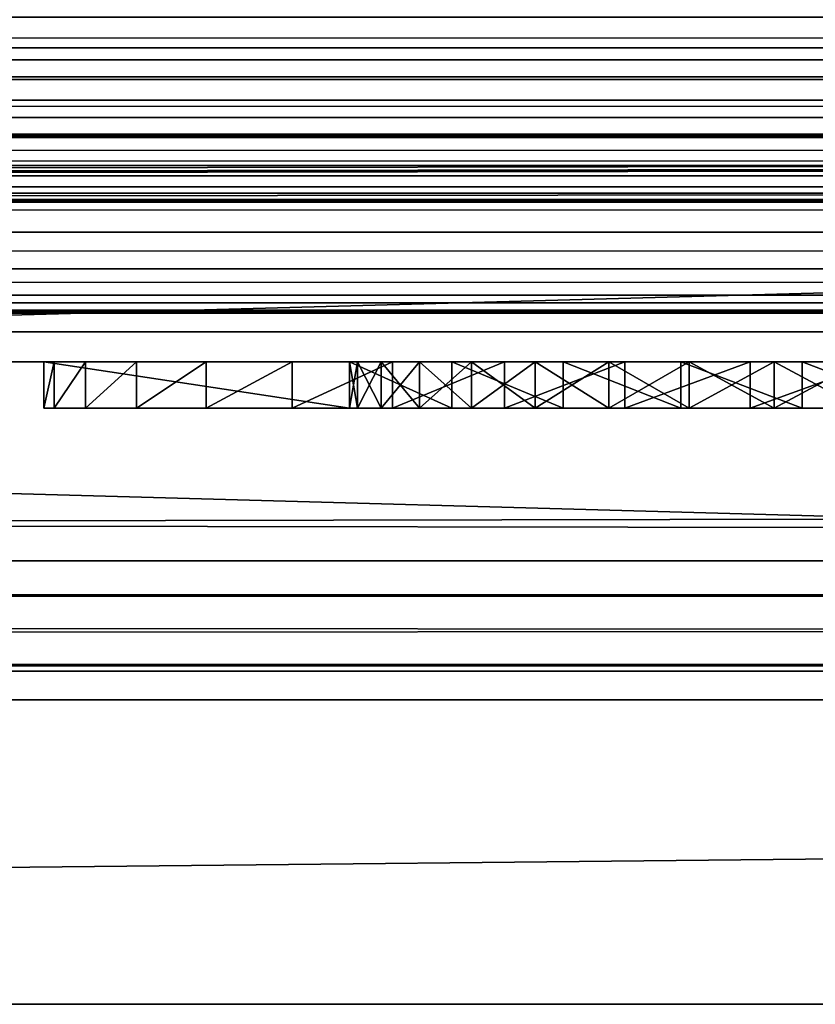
# Model space of a CAD drawing. Header units: inches. Extents: x -23.4 to 23.4, y -0.1 to 14.
# Tile 50 of 110: x -0.605 to -0.433, y -0.066 to 0.147. Entities that reach past the tile are written whole.
import ezdxf

# ---------------------------------------------------------------- set-up
doc = ezdxf.new("R2010")
doc.units = ezdxf.units.IN
doc.header["$LTSCALE"] = 65.185185
doc.header["$MEASUREMENT"] = 0
for name, color, linetype in [('131', 7, 'CONTINUOUS'), ('137', 7, 'CONTINUOUS'), ('149', 7, 'CONTINUOUS'), ('154', 7, 'CONTINUOUS'), ('206', 7, 'CONTINUOUS'), ('207', 7, 'CONTINUOUS'), ('208', 7, 'CONTINUOUS'), ('209', 7, 'CONTINUOUS'), ('210', 7, 'CONTINUOUS'), ('211', 7, 'CONTINUOUS'), ('287', 7, 'CONTINUOUS'), ('288', 7, 'CONTINUOUS'), ('289', 7, 'CONTINUOUS'), ('292', 7, 'CONTINUOUS'), ('293', 7, 'CONTINUOUS'), ('336', 7, 'CONTINUOUS'), ('337', 7, 'CONTINUOUS'), ('341', 7, 'CONTINUOUS'), ('411', 7, 'CONTINUOUS'), ('412', 7, 'CONTINUOUS'), ('413', 7, 'CONTINUOUS'), ('414', 7, 'CONTINUOUS'), ('435', 7, 'CONTINUOUS'), ('436', 7, 'CONTINUOUS'), ('437', 7, 'CONTINUOUS'), ('438', 7, 'CONTINUOUS')]:
    doc.layers.add(name, color=color, linetype=linetype)

msp = doc.modelspace()

# ---------------------------------------------------------------- linework, layer by layer
at = {"layer": '131', "color": 7, "linetype": 'Continuous'}
for points in [[(-22.3025, 0.08353, 14.48765), (-22.3025, 0.23139, 11.6664), (22.3025, 0.23139, 11.6664), (-22.3025, 0.08353, 14.48765)], [(22.3025, 0.08353, 14.48765), (-22.3025, 0.08353, 14.48765), (22.3025, 0.23139, 11.6664), (22.3025, 0.08353, 14.48765)]]:
    msp.add_3dface(points, dxfattribs=at)
at = {"layer": '137', "color": 7, "linetype": 'Continuous'}
for points in [[(22.3025, 0.14744, 14.555), (-22.3025, 0.14744, 14.555), (-22.3025, 0.13454, 14.55369), (22.3025, 0.14744, 14.555)], [(22.3025, 0.14744, 14.555), (-22.3025, 0.13454, 14.55369), (22.3025, 0.13454, 14.55369), (22.3025, 0.14744, 14.555)], [(-22.3025, 0.13454, 14.55369), (-22.3025, 0.12217, 14.5498), (22.3025, 0.13454, 14.55369), (-22.3025, 0.13454, 14.55369)], [(22.3025, 0.13454, 14.55369), (-22.3025, 0.12217, 14.5498), (22.3025, 0.12217, 14.5498), (22.3025, 0.13454, 14.55369)], [(-22.3025, 0.12217, 14.5498), (-22.3025, 0.11084, 14.5435), (22.3025, 0.12217, 14.5498), (-22.3025, 0.12217, 14.5498)], [(22.3025, 0.12217, 14.5498), (-22.3025, 0.11084, 14.5435), (22.3025, 0.11084, 14.5435), (22.3025, 0.12217, 14.5498)], [(-22.3025, 0.11084, 14.5435), (-22.3025, 0.10101, 14.53505), (22.3025, 0.11084, 14.5435), (-22.3025, 0.11084, 14.5435)], [(22.3025, 0.11084, 14.5435), (-22.3025, 0.10101, 14.53505), (22.3025, 0.10101, 14.53505), (22.3025, 0.11084, 14.5435)], [(-22.3025, 0.10101, 14.53505), (-22.3025, 0.09309, 14.52479), (22.3025, 0.10101, 14.53505), (-22.3025, 0.10101, 14.53505)], [(22.3025, 0.10101, 14.53505), (-22.3025, 0.09309, 14.52479), (22.3025, 0.09309, 14.52479), (22.3025, 0.10101, 14.53505)], [(-22.3025, 0.09309, 14.52479), (-22.3025, 0.08739, 14.51314), (22.3025, 0.09309, 14.52479), (-22.3025, 0.09309, 14.52479)], [(22.3025, 0.09309, 14.52479), (-22.3025, 0.08739, 14.51314), (22.3025, 0.08739, 14.51314), (22.3025, 0.09309, 14.52479)], [(-22.3025, 0.08739, 14.51314), (-22.3025, 0.08417, 14.5006), (22.3025, 0.08739, 14.51314), (-22.3025, 0.08739, 14.51314)], [(22.3025, 0.08739, 14.51314), (-22.3025, 0.08417, 14.5006), (22.3025, 0.08417, 14.5006), (22.3025, 0.08739, 14.51314)], [(-22.3025, 0.08353, 14.48765), (22.3025, 0.08353, 14.48765), (22.3025, 0.08417, 14.5006), (-22.3025, 0.08353, 14.48765)], [(-22.3025, 0.08417, 14.5006), (-22.3025, 0.08353, 14.48765), (22.3025, 0.08417, 14.5006), (-22.3025, 0.08417, 14.5006)]]:
    msp.add_3dface(points, dxfattribs=at)
at = {"layer": '149', "color": 7, "linetype": 'Continuous'}
for points in [[(22.3025, 0.1075, 14.48891), (22.3025, 0.25535, 11.66766), (-22.3025, 0.25535, 11.66766), (22.3025, 0.1075, 14.48891)], [(-22.3025, 0.1075, 14.48891), (22.3025, 0.1075, 14.48891), (-22.3025, 0.25535, 11.66766), (-22.3025, 0.1075, 14.48891)]]:
    msp.add_3dface(points, dxfattribs=at)
at = {"layer": '154', "color": 7, "linetype": 'Continuous'}
for points in [[(22.3025, 0.14744, 14.531), (22.3025, 0.13825, 14.52993), (-22.3025, 0.14744, 14.531), (22.3025, 0.14744, 14.531)], [(-22.3025, 0.14744, 14.531), (22.3025, 0.13825, 14.52993), (-22.3025, 0.13825, 14.52993), (-22.3025, 0.14744, 14.531)], [(22.3025, 0.13825, 14.52993), (22.3025, 0.12955, 14.52678), (-22.3025, 0.13825, 14.52993), (22.3025, 0.13825, 14.52993)], [(-22.3025, 0.13825, 14.52993), (22.3025, 0.12955, 14.52678), (-22.3025, 0.12955, 14.52678), (-22.3025, 0.13825, 14.52993)], [(22.3025, 0.12955, 14.52678), (22.3025, 0.12181, 14.52171), (-22.3025, 0.12955, 14.52678), (22.3025, 0.12955, 14.52678)], [(-22.3025, 0.12955, 14.52678), (22.3025, 0.12181, 14.52171), (-22.3025, 0.12181, 14.52171), (-22.3025, 0.12955, 14.52678)], [(22.3025, 0.12181, 14.52171), (22.3025, 0.11544, 14.51499), (-22.3025, 0.12181, 14.52171), (22.3025, 0.12181, 14.52171)], [(-22.3025, 0.12181, 14.52171), (22.3025, 0.11544, 14.51499), (-22.3025, 0.11544, 14.51499), (-22.3025, 0.12181, 14.52171)], [(22.3025, 0.11544, 14.51499), (22.3025, 0.11078, 14.507), (-22.3025, 0.11544, 14.51499), (22.3025, 0.11544, 14.51499)], [(-22.3025, 0.11544, 14.51499), (22.3025, 0.11078, 14.507), (-22.3025, 0.11078, 14.507), (-22.3025, 0.11544, 14.51499)], [(22.3025, 0.11078, 14.507), (22.3025, 0.10808, 14.49814), (-22.3025, 0.11078, 14.507), (22.3025, 0.11078, 14.507)], [(-22.3025, 0.11078, 14.507), (22.3025, 0.10808, 14.49814), (-22.3025, 0.10808, 14.49814), (-22.3025, 0.11078, 14.507)], [(22.3025, 0.10808, 14.49814), (22.3025, 0.1075, 14.48891), (-22.3025, 0.10808, 14.49814), (22.3025, 0.10808, 14.49814)], [(22.3025, 0.1075, 14.48891), (-22.3025, 0.1075, 14.48891), (-22.3025, 0.10808, 14.49814), (22.3025, 0.1075, 14.48891)]]:
    msp.add_3dface(points, dxfattribs=at)
at = {"layer": '206', "color": 7, "linetype": 'Continuous'}
for points in [[(23.1875, 0.03, 14.595), (23.1875, 2, 14.595), (-23.1875, 2, 14.595), (23.1875, 0.03, 14.595)], [(23.1875, 0.03, 14.595), (-23.1875, 2, 14.595), (-23.1875, 0.03, 14.595), (23.1875, 0.03, 14.595)]]:
    msp.add_3dface(points, dxfattribs=at)
at = {"layer": '207', "color": 7, "linetype": 'Continuous'}
for points in [[(-23.1875, 0.03, -0.03), (23.1875, 0.03, -0.03), (-23.226, 0.03, -0.75), (-23.1875, 0.03, -0.03)], [(-23.226, 0.03, -0.75), (23.1875, 0.03, -0.03), (23.226, 0.03, -0.75), (-23.226, 0.03, -0.75)], [(-23.1875, 0.03, 14.595), (-23.226, 0.03, 15.315), (23.226, 0.03, 15.315), (-23.1875, 0.03, 14.595)], [(23.1875, 0.03, 14.595), (-23.1875, 0.03, 14.595), (23.226, 0.03, 15.315), (23.1875, 0.03, 14.595)]]:
    msp.add_3dface(points, dxfattribs=at)
at = {"layer": '208', "color": 7, "linetype": 'Continuous'}
for points in [[(23.226, 0.03, 15.315), (-23.226, 0.03, 15.315), (23.226, 0.015, 15.315), (23.226, 0.03, 15.315)], [(-23.226, 0.03, 15.315), (-23.226, 0.015, 15.315), (23.226, 0, 15.315), (-23.226, 0.03, 15.315)], [(23.226, 0.015, 15.315), (-23.226, 0.03, 15.315), (23.226, 0, 15.315), (23.226, 0.015, 15.315)], [(-23.226, 0.015, 15.315), (-23.226, 0, 15.315), (23.226, 0, 15.315), (-23.226, 0.015, 15.315)]]:
    msp.add_3dface(points, dxfattribs=at)
at = {"layer": '209', "color": 7, "linetype": 'Continuous'}
for points in [[(23.226, 0, 15.315), (-23.226, 0, 15.315), (22.3225, 0, 14.565), (23.226, 0, 15.315)], [(-23.226, 0, 15.315), (-22.3225, 0, 14.565), (22.3225, 0, 14.565), (-23.226, 0, 15.315)], [(-23.226, 0, -0.75), (23.226, 0, -0.75), (-22.3225, 0), (-23.226, 0, -0.75)], [(-22.3225, 0), (23.226, 0, -0.75), (22.3225, 0), (-22.3225, 0)]]:
    msp.add_3dface(points, dxfattribs=at)
at = {"layer": '210', "color": 7, "linetype": 'Continuous'}
for points in [[(-23.226, 0.03, -0.75), (23.226, 0.03, -0.75), (-23.226, 0.015, -0.75), (-23.226, 0.03, -0.75)], [(23.226, 0.03, -0.75), (-23.226, 0, -0.75), (-23.226, 0.015, -0.75), (23.226, 0.03, -0.75)], [(-23.226, 0, -0.75), (23.226, 0.03, -0.75), (23.226, 0.015, -0.75), (-23.226, 0, -0.75)], [(23.226, 0, -0.75), (-23.226, 0, -0.75), (23.226, 0.015, -0.75), (23.226, 0, -0.75)]]:
    msp.add_3dface(points, dxfattribs=at)
at = {"layer": '211', "color": 7, "linetype": 'Continuous'}
for points in [[(23.1875, 2, -0.03), (23.1875, 0.03, -0.03), (-23.1875, 0.03, -0.03), (23.1875, 2, -0.03)], [(23.1875, 2, -0.03), (-23.1875, 0.03, -0.03), (-23.1875, 2, -0.03), (23.1875, 2, -0.03)]]:
    msp.add_3dface(points, dxfattribs=at)
at = {"layer": '287', "color": 7, "linetype": 'Continuous'}
for points in [[(-22.3225, 0), (22.3225, 0), (-22.3225, 0.073), (-22.3225, 0)], [(22.3225, 0), (22.3225, 0.073), (-22.3225, 0.073), (22.3225, 0)]]:
    msp.add_3dface(points, dxfattribs=at)
at = {"layer": '288', "color": 7, "linetype": 'Continuous'}
for points in [[(-22.3225, 0.073), (22.3225, 0.073), (-0.44745, 0.073, 0.3828), (-22.3225, 0.073)], [(22.3225, 0.073, 1.09836), (-22.3225, 0.073, 1.09836), (0.50301, 0.073, 0.86474), (22.3225, 0.073, 1.09836)], [(-22.3225, 0.073, 1.09836), (-22.3225, 0.073), (-0.44745, 0.073, 0.3828), (-22.3225, 0.073, 1.09836)], [(-0.6, 0.073, 0.54918), (-22.3225, 0.073, 1.09836), (-0.59773, 0.073, 0.52176), (-0.6, 0.073, 0.54918)], [(-22.3225, 0.073, 1.09836), (-0.6, 0.073, 0.54918), (-0.6, 0.073, 0.82418), (-22.3225, 0.073, 1.09836)], [(-0.59773, 0.073, 0.52176), (-22.3225, 0.073, 1.09836), (-0.591, 0.073, 0.49509), (-0.59773, 0.073, 0.52176)], [(-0.591, 0.073, 0.49509), (-22.3225, 0.073, 1.09836), (-0.57998, 0.073, 0.46989), (-0.591, 0.073, 0.49509)], [(-0.57998, 0.073, 0.46989), (-22.3225, 0.073, 1.09836), (-0.56497, 0.073, 0.44684), (-0.57998, 0.073, 0.46989)], [(-0.56497, 0.073, 0.44684), (-22.3225, 0.073, 1.09836), (-0.54638, 0.073, 0.42656), (-0.56497, 0.073, 0.44684)], [(-0.54638, 0.073, 0.42656), (-22.3225, 0.073, 1.09836), (-0.52471, 0.073, 0.40961), (-0.54638, 0.073, 0.42656)], [(-0.52471, 0.073, 0.40961), (-22.3225, 0.073, 1.09836), (-0.50055, 0.073, 0.39645), (-0.52471, 0.073, 0.40961)], [(-0.50055, 0.073, 0.39645), (-22.3225, 0.073, 1.09836), (-0.47456, 0.073, 0.38743), (-0.50055, 0.073, 0.39645)], [(-0.47456, 0.073, 0.38743), (-22.3225, 0.073, 1.09836), (-0.44745, 0.073, 0.3828), (-0.47456, 0.073, 0.38743)], [(0.50301, 0.073, 0.86474), (-22.3225, 0.073, 1.09836), (0.43701, 0.073, 0.86474), (0.50301, 0.073, 0.86474)], [(0.43701, 0.073, 0.86474), (-22.3225, 0.073, 1.09836), (-0.534, 0.073, 0.82418), (0.43701, 0.073, 0.86474)], [(-0.534, 0.073, 0.82418), (-22.3225, 0.073, 1.09836), (-0.6, 0.073, 0.82418), (-0.534, 0.073, 0.82418)], [(-0.53228, 0.073, 0.56774), (-0.534, 0.073, 0.54918), (-0.53228, 0.073, 0.53062), (-0.53228, 0.073, 0.56774)], [(0.30636, 0.073, 0.71321), (0.43701, 0.073, 0.86474), (-0.534, 0.073, 0.82418), (0.30636, 0.073, 0.71321)], [(0.27943, 0.073, 0.71612), (0.30636, 0.073, 0.71321), (-0.534, 0.073, 0.82418), (0.27943, 0.073, 0.71612)], [(0.25238, 0.073, 0.71464), (0.27943, 0.073, 0.71612), (-0.534, 0.073, 0.82418), (0.25238, 0.073, 0.71464)], [(0.22593, 0.073, 0.7088), (0.25238, 0.073, 0.71464), (-0.534, 0.073, 0.82418), (0.22593, 0.073, 0.7088)], [(0.20077, 0.073, 0.69877), (0.22593, 0.073, 0.7088), (-0.534, 0.073, 0.82418), (0.20077, 0.073, 0.69877)], [(0.17757, 0.073, 0.6848), (0.20077, 0.073, 0.69877), (-0.534, 0.073, 0.82418), (0.17757, 0.073, 0.6848)], [(0.15692, 0.073, 0.66727), (0.17757, 0.073, 0.6848), (-0.534, 0.073, 0.82418), (0.15692, 0.073, 0.66727)], [(-0.0724, 0.073, 0.71316), (0.15692, 0.073, 0.66727), (-0.534, 0.073, 0.82418), (-0.0724, 0.073, 0.71316)], [(-0.09873, 0.073, 0.7161), (-0.0724, 0.073, 0.71316), (-0.534, 0.073, 0.82418), (-0.09873, 0.073, 0.7161)], [(-0.12519, 0.073, 0.71483), (-0.09873, 0.073, 0.7161), (-0.534, 0.073, 0.82418), (-0.12519, 0.073, 0.71483)], [(-0.15112, 0.073, 0.70939), (-0.12519, 0.073, 0.71483), (-0.534, 0.073, 0.82418), (-0.15112, 0.073, 0.70939)], [(-0.17586, 0.073, 0.69993), (-0.15112, 0.073, 0.70939), (-0.534, 0.073, 0.82418), (-0.17586, 0.073, 0.69993)], [(-0.19879, 0.073, 0.68667), (-0.17586, 0.073, 0.69993), (-0.534, 0.073, 0.82418), (-0.19879, 0.073, 0.68667)], [(-0.21934, 0.073, 0.66995), (-0.19879, 0.073, 0.68667), (-0.534, 0.073, 0.82418), (-0.21934, 0.073, 0.66995)], [(-0.23698, 0.073, 0.65019), (-0.21934, 0.073, 0.66995), (-0.534, 0.073, 0.82418), (-0.23698, 0.073, 0.65019)], [(-0.25128, 0.073, 0.62789), (-0.23698, 0.073, 0.65019), (-0.534, 0.073, 0.82418), (-0.25128, 0.073, 0.62789)], [(-0.3373, 0.073, 0.68604), (-0.25128, 0.073, 0.62789), (-0.534, 0.073, 0.82418), (-0.3373, 0.073, 0.68604)], [(-0.35995, 0.073, 0.69935), (-0.3373, 0.073, 0.68604), (-0.534, 0.073, 0.82418), (-0.35995, 0.073, 0.69935)], [(-0.3844, 0.073, 0.70895), (-0.35995, 0.073, 0.69935), (-0.534, 0.073, 0.82418), (-0.3844, 0.073, 0.70895)], [(-0.41006, 0.073, 0.7146), (-0.3844, 0.073, 0.70895), (-0.534, 0.073, 0.82418), (-0.41006, 0.073, 0.7146)], [(-0.43628, 0.073, 0.71615), (-0.41006, 0.073, 0.7146), (-0.534, 0.073, 0.82418), (-0.43628, 0.073, 0.71615)], [(-0.46242, 0.073, 0.71357), (-0.43628, 0.073, 0.71615), (-0.534, 0.073, 0.82418), (-0.46242, 0.073, 0.71357)], [(-0.48784, 0.073, 0.70692), (-0.46242, 0.073, 0.71357), (-0.534, 0.073, 0.82418), (-0.48784, 0.073, 0.70692)], [(-0.51189, 0.073, 0.69637), (-0.48784, 0.073, 0.70692), (-0.534, 0.073, 0.82418), (-0.51189, 0.073, 0.69637)], [(-0.534, 0.073, 0.68217), (-0.51189, 0.073, 0.69637), (-0.534, 0.073, 0.82418), (-0.534, 0.073, 0.68217)], [(-0.52718, 0.073, 0.58566), (-0.53228, 0.073, 0.56774), (-0.52718, 0.073, 0.51269), (-0.52718, 0.073, 0.58566)], [(-0.52718, 0.073, 0.51269), (-0.53228, 0.073, 0.56774), (-0.53228, 0.073, 0.53062), (-0.52718, 0.073, 0.51269)], [(-0.51887, 0.073, 0.60235), (-0.52718, 0.073, 0.58566), (-0.51887, 0.073, 0.49601), (-0.51887, 0.073, 0.60235)], [(-0.51887, 0.073, 0.49601), (-0.52718, 0.073, 0.58566), (-0.52718, 0.073, 0.51269), (-0.51887, 0.073, 0.49601)], [(-0.50764, 0.073, 0.61722), (-0.51887, 0.073, 0.60235), (-0.50764, 0.073, 0.48114), (-0.50764, 0.073, 0.61722)], [(-0.50764, 0.073, 0.48114), (-0.51887, 0.073, 0.60235), (-0.51887, 0.073, 0.49601), (-0.50764, 0.073, 0.48114)], [(-0.49387, 0.073, 0.62978), (-0.50764, 0.073, 0.61722), (-0.49387, 0.073, 0.46858), (-0.49387, 0.073, 0.62978)], [(-0.49387, 0.073, 0.46858), (-0.50764, 0.073, 0.61722), (-0.50764, 0.073, 0.48114), (-0.49387, 0.073, 0.46858)], [(-0.47802, 0.073, 0.63959), (-0.49387, 0.073, 0.62978), (-0.47802, 0.073, 0.45877), (-0.47802, 0.073, 0.63959)], [(-0.47802, 0.073, 0.45877), (-0.49387, 0.073, 0.62978), (-0.49387, 0.073, 0.46858), (-0.47802, 0.073, 0.45877)], [(-0.46064, 0.073, 0.64632), (-0.47802, 0.073, 0.63959), (-0.46064, 0.073, 0.45203), (-0.46064, 0.073, 0.64632)], [(-0.46064, 0.073, 0.45203), (-0.47802, 0.073, 0.63959), (-0.47802, 0.073, 0.45877), (-0.46064, 0.073, 0.45203)], [(-0.44232, 0.073, 0.64975), (-0.46064, 0.073, 0.64632), (-0.44232, 0.073, 0.44861), (-0.44232, 0.073, 0.64975)], [(-0.44232, 0.073, 0.44861), (-0.46064, 0.073, 0.64632), (-0.46064, 0.073, 0.45203), (-0.44232, 0.073, 0.44861)], [(-0.44745, 0.073, 0.3828), (22.3225, 0.073), (-0.41994, 0.073, 0.38269), (-0.44745, 0.073, 0.3828)], [(-0.42368, 0.073, 0.64975), (-0.44232, 0.073, 0.64975), (-0.42368, 0.073, 0.44861), (-0.42368, 0.073, 0.64975)], [(-0.42368, 0.073, 0.44861), (-0.44232, 0.073, 0.64975), (-0.44232, 0.073, 0.44861), (-0.42368, 0.073, 0.44861)]]:
    msp.add_3dface(points, dxfattribs=at)
at = {"layer": '289', "color": 7, "linetype": 'Continuous'}
for points in [[(22.3225, 0.073, 1.09836), (-22.3225, 0.56101, 1.09836), (-22.3225, 0.073, 1.09836), (22.3225, 0.073, 1.09836)], [(-22.3225, 0.56101, 1.09836), (22.3225, 0.073, 1.09836), (-21.55, 0.56101, 1.09836), (-22.3225, 0.56101, 1.09836)], [(-21.55, 0.56101, 1.09836), (22.3225, 0.073, 1.09836), (-20.8, 0.56101, 1.09836), (-21.55, 0.56101, 1.09836)], [(-20.8, 0.56101, 1.09836), (22.3225, 0.073, 1.09836), (-19.625, 0.56101, 1.09836), (-20.8, 0.56101, 1.09836)], [(-19.625, 0.56101, 1.09836), (22.3225, 0.073, 1.09836), (-18.875, 0.56101, 1.09836), (-19.625, 0.56101, 1.09836)], [(-18.875, 0.56101, 1.09836), (22.3225, 0.073, 1.09836), (-17.7, 0.56101, 1.09836), (-18.875, 0.56101, 1.09836)], [(-17.7, 0.56101, 1.09836), (22.3225, 0.073, 1.09836), (-16.95, 0.56101, 1.09836), (-17.7, 0.56101, 1.09836)], [(-16.95, 0.56101, 1.09836), (22.3225, 0.073, 1.09836), (-15.775, 0.56101, 1.09836), (-16.95, 0.56101, 1.09836)], [(-15.775, 0.56101, 1.09836), (22.3225, 0.073, 1.09836), (-15.025, 0.56101, 1.09836), (-15.775, 0.56101, 1.09836)], [(-15.025, 0.56101, 1.09836), (22.3225, 0.073, 1.09836), (-13.85, 0.56101, 1.09836), (-15.025, 0.56101, 1.09836)], [(-13.85, 0.56101, 1.09836), (22.3225, 0.073, 1.09836), (-13.1, 0.56101, 1.09836), (-13.85, 0.56101, 1.09836)], [(-13.1, 0.56101, 1.09836), (22.3225, 0.073, 1.09836), (-11.925, 0.56101, 1.09836), (-13.1, 0.56101, 1.09836)], [(-11.925, 0.56101, 1.09836), (22.3225, 0.073, 1.09836), (-11.175, 0.56101, 1.09836), (-11.925, 0.56101, 1.09836)], [(-11.175, 0.56101, 1.09836), (22.3225, 0.073, 1.09836), (-10, 0.56101, 1.09836), (-11.175, 0.56101, 1.09836)], [(-10, 0.56101, 1.09836), (22.3225, 0.073, 1.09836), (-9.25, 0.56101, 1.09836), (-10, 0.56101, 1.09836)], [(-9.25, 0.56101, 1.09836), (22.3225, 0.073, 1.09836), (-8.075, 0.56101, 1.09836), (-9.25, 0.56101, 1.09836)], [(-8.075, 0.56101, 1.09836), (22.3225, 0.073, 1.09836), (-7.325, 0.56101, 1.09836), (-8.075, 0.56101, 1.09836)], [(-7.325, 0.56101, 1.09836), (22.3225, 0.073, 1.09836), (-6.15, 0.56101, 1.09836), (-7.325, 0.56101, 1.09836)], [(-6.15, 0.56101, 1.09836), (22.3225, 0.073, 1.09836), (-5.4, 0.56101, 1.09836), (-6.15, 0.56101, 1.09836)], [(-5.4, 0.56101, 1.09836), (22.3225, 0.073, 1.09836), (-4.225, 0.56101, 1.09836), (-5.4, 0.56101, 1.09836)], [(-4.225, 0.56101, 1.09836), (22.3225, 0.073, 1.09836), (-3.475, 0.56101, 1.09836), (-4.225, 0.56101, 1.09836)], [(-3.475, 0.56101, 1.09836), (22.3225, 0.073, 1.09836), (-2.3, 0.56101, 1.09836), (-3.475, 0.56101, 1.09836)], [(-2.3, 0.56101, 1.09836), (22.3225, 0.073, 1.09836), (-1.55, 0.56101, 1.09836), (-2.3, 0.56101, 1.09836)], [(-1.55, 0.56101, 1.09836), (22.3225, 0.073, 1.09836), (-0.375, 0.56101, 1.09836), (-1.55, 0.56101, 1.09836)]]:
    msp.add_3dface(points, dxfattribs=at)
at = {"layer": '292', "color": 7, "linetype": 'Continuous'}
for points in [[(-22.3225, 0.07948, 14.565), (3.405, 0.12145, 13.76409), (10.13747, 0.13149, 13.57255), (-22.3225, 0.07948, 14.565)], [(10.13747, 0.13149, 13.57255), (10.16062, 0.13116, 13.57875), (-22.3225, 0.07948, 14.565), (10.13747, 0.13149, 13.57255)], [(10.16062, 0.13116, 13.57875), (10.1845, 0.13105, 13.58083), (-22.3225, 0.07948, 14.565), (10.16062, 0.13116, 13.57875)], [(15.8155, 0.13105, 13.58083), (22.3225, 0.07948, 14.565), (-22.3225, 0.07948, 14.565), (15.8155, 0.13105, 13.58083)], [(10.1845, 0.13105, 13.58083), (15.8155, 0.13105, 13.58083), (-22.3225, 0.07948, 14.565), (10.1845, 0.13105, 13.58083)], [(3.405, 0.12145, 13.76409), (-22.3225, 0.07948, 14.565), (-3.405, 0.12145, 13.76409), (3.405, 0.12145, 13.76409)]]:
    msp.add_3dface(points, dxfattribs=at)
at = {"layer": '293', "color": 7, "linetype": 'Continuous'}
for points in [[(22.3225, 0, 14.565), (-22.3225, 0, 14.565), (22.3225, 0.07948, 14.565), (22.3225, 0, 14.565)], [(22.3225, 0.07948, 14.565), (-22.3225, 0, 14.565), (-22.3225, 0.07948, 14.565), (22.3225, 0.07948, 14.565)]]:
    msp.add_3dface(points, dxfattribs=at)
at = {"layer": '336', "color": 7, "linetype": 'Continuous'}
for points in [[(3.405, 0.00617, 12.38116), (3.405, -0.06579, 13.75428), (-3.405, -0.06579, 13.75428), (3.405, 0.00617, 12.38116)], [(-3.405, 0.00617, 12.38116), (3.405, 0.00617, 12.38116), (-3.405, -0.06579, 13.75428), (-3.405, 0.00617, 12.38116)]]:
    msp.add_3dface(points, dxfattribs=at)
at = {"layer": '337', "color": 7, "linetype": 'Continuous'}
for points in [[(3.405, 0.19341, 12.39098), (3.405, 0.00617, 12.38116), (-3.405, 0.00617, 12.38116), (3.405, 0.19341, 12.39098)], [(-3.405, 0.19341, 12.39098), (3.405, 0.19341, 12.39098), (-3.405, 0.00617, 12.38116), (-3.405, 0.19341, 12.39098)]]:
    msp.add_3dface(points, dxfattribs=at)
at = {"layer": '341', "color": 7, "linetype": 'Continuous'}
for points in [[(3.405, -0.06579, 13.75428), (3.405, 0.12145, 13.76409), (-3.405, 0.12145, 13.76409), (3.405, -0.06579, 13.75428)], [(3.405, -0.06579, 13.75428), (-3.405, 0.12145, 13.76409), (-3.405, -0.06579, 13.75428), (3.405, -0.06579, 13.75428)]]:
    msp.add_3dface(points, dxfattribs=at)
at = {"layer": '411', "color": 7, "linetype": 'Continuous'}
for points in [[(-0.6, 0.063, 0.82418), (-0.534, 0.063, 0.54918), (-0.534, 0.063, 0.68217), (-0.6, 0.063, 0.82418)], [(-0.534, 0.063, 0.54918), (-0.6, 0.063, 0.82418), (-0.54638, 0.063, 0.42656), (-0.534, 0.063, 0.54918)], [(-0.6, 0.063, 0.82418), (-0.6, 0.063, 0.54918), (-0.59773, 0.063, 0.52176), (-0.6, 0.063, 0.82418)], [(-0.534, 0.063, 0.82418), (-0.6, 0.063, 0.82418), (-0.534, 0.063, 0.68217), (-0.534, 0.063, 0.82418)], [(-0.54638, 0.063, 0.42656), (-0.6, 0.063, 0.82418), (-0.56497, 0.063, 0.44684), (-0.54638, 0.063, 0.42656)], [(-0.56497, 0.063, 0.44684), (-0.6, 0.063, 0.82418), (-0.57998, 0.063, 0.46989), (-0.56497, 0.063, 0.44684)], [(-0.57998, 0.063, 0.46989), (-0.6, 0.063, 0.82418), (-0.591, 0.063, 0.49509), (-0.57998, 0.063, 0.46989)], [(-0.591, 0.063, 0.49509), (-0.6, 0.063, 0.82418), (-0.59773, 0.063, 0.52176), (-0.591, 0.063, 0.49509)], [(-0.52471, 0.063, 0.40961), (-0.534, 0.063, 0.54918), (-0.54638, 0.063, 0.42656), (-0.52471, 0.063, 0.40961)], [(-0.52718, 0.063, 0.58566), (-0.51887, 0.063, 0.60235), (-0.534, 0.063, 0.68217), (-0.52718, 0.063, 0.58566)], [(-0.534, 0.063, 0.68217), (-0.51887, 0.063, 0.60235), (-0.51189, 0.063, 0.69637), (-0.534, 0.063, 0.68217)], [(-0.53228, 0.063, 0.56774), (-0.52718, 0.063, 0.58566), (-0.534, 0.063, 0.68217), (-0.53228, 0.063, 0.56774)], [(-0.534, 0.063, 0.54918), (-0.53228, 0.063, 0.56774), (-0.534, 0.063, 0.68217), (-0.534, 0.063, 0.54918)], [(-0.53228, 0.063, 0.53062), (-0.534, 0.063, 0.54918), (-0.52471, 0.063, 0.40961), (-0.53228, 0.063, 0.53062)], [(-0.52718, 0.063, 0.51269), (-0.53228, 0.063, 0.53062), (-0.52471, 0.063, 0.40961), (-0.52718, 0.063, 0.51269)], [(-0.51887, 0.063, 0.49601), (-0.52718, 0.063, 0.51269), (-0.52471, 0.063, 0.40961), (-0.51887, 0.063, 0.49601)], [(-0.50055, 0.063, 0.39645), (-0.51887, 0.063, 0.49601), (-0.52471, 0.063, 0.40961), (-0.50055, 0.063, 0.39645)], [(-0.51887, 0.063, 0.60235), (-0.50764, 0.063, 0.61722), (-0.51189, 0.063, 0.69637), (-0.51887, 0.063, 0.60235)], [(-0.50764, 0.063, 0.48114), (-0.51887, 0.063, 0.49601), (-0.50055, 0.063, 0.39645), (-0.50764, 0.063, 0.48114)], [(-0.50764, 0.063, 0.61722), (-0.49387, 0.063, 0.62978), (-0.51189, 0.063, 0.69637), (-0.50764, 0.063, 0.61722)], [(-0.51189, 0.063, 0.69637), (-0.49387, 0.063, 0.62978), (-0.48784, 0.063, 0.70692), (-0.51189, 0.063, 0.69637)], [(-0.49387, 0.063, 0.46858), (-0.50764, 0.063, 0.48114), (-0.50055, 0.063, 0.39645), (-0.49387, 0.063, 0.46858)], [(-0.47456, 0.063, 0.38743), (-0.49387, 0.063, 0.46858), (-0.50055, 0.063, 0.39645), (-0.47456, 0.063, 0.38743)], [(-0.49387, 0.063, 0.62978), (-0.47802, 0.063, 0.63959), (-0.48784, 0.063, 0.70692), (-0.49387, 0.063, 0.62978)], [(-0.47802, 0.063, 0.45877), (-0.49387, 0.063, 0.46858), (-0.47456, 0.063, 0.38743), (-0.47802, 0.063, 0.45877)], [(-0.48784, 0.063, 0.70692), (-0.47802, 0.063, 0.63959), (-0.46242, 0.063, 0.71357), (-0.48784, 0.063, 0.70692)], [(-0.47802, 0.063, 0.63959), (-0.46064, 0.063, 0.64632), (-0.46242, 0.063, 0.71357), (-0.47802, 0.063, 0.63959)], [(-0.46064, 0.063, 0.45203), (-0.47802, 0.063, 0.45877), (-0.47456, 0.063, 0.38743), (-0.46064, 0.063, 0.45203)], [(-0.44745, 0.063, 0.3828), (-0.46064, 0.063, 0.45203), (-0.47456, 0.063, 0.38743), (-0.44745, 0.063, 0.3828)], [(-0.46064, 0.063, 0.64632), (-0.44232, 0.063, 0.64975), (-0.46242, 0.063, 0.71357), (-0.46064, 0.063, 0.64632)], [(-0.46242, 0.063, 0.71357), (-0.44232, 0.063, 0.64975), (-0.43628, 0.063, 0.71615), (-0.46242, 0.063, 0.71357)], [(-0.44232, 0.063, 0.44861), (-0.46064, 0.063, 0.45203), (-0.44745, 0.063, 0.3828), (-0.44232, 0.063, 0.44861)], [(-0.41994, 0.063, 0.38269), (-0.44232, 0.063, 0.44861), (-0.44745, 0.063, 0.3828), (-0.41994, 0.063, 0.38269)], [(-0.44232, 0.063, 0.64975), (-0.42368, 0.063, 0.64975), (-0.43628, 0.063, 0.71615), (-0.44232, 0.063, 0.64975)], [(-0.42368, 0.063, 0.44861), (-0.44232, 0.063, 0.44861), (-0.41994, 0.063, 0.38269), (-0.42368, 0.063, 0.44861)], [(-0.43628, 0.063, 0.71615), (-0.42368, 0.063, 0.64975), (-0.41006, 0.063, 0.71459), (-0.43628, 0.063, 0.71615)]]:
    msp.add_3dface(points, dxfattribs=at)
at = {"layer": '412', "color": 7, "linetype": 'Continuous'}
for points in [[(-0.53228, 0.073, 0.53062), (-0.534, 0.073, 0.54918), (-0.53228, 0.063, 0.53062), (-0.53228, 0.073, 0.53062)], [(-0.534, 0.073, 0.54918), (-0.534, 0.063, 0.54918), (-0.53228, 0.063, 0.53062), (-0.534, 0.073, 0.54918)], [(-0.52718, 0.073, 0.51269), (-0.53228, 0.073, 0.53062), (-0.52718, 0.063, 0.51269), (-0.52718, 0.073, 0.51269)], [(-0.53228, 0.073, 0.53062), (-0.53228, 0.063, 0.53062), (-0.52718, 0.063, 0.51269), (-0.53228, 0.073, 0.53062)], [(-0.51887, 0.073, 0.49601), (-0.52718, 0.073, 0.51269), (-0.51887, 0.063, 0.49601), (-0.51887, 0.073, 0.49601)], [(-0.52718, 0.073, 0.51269), (-0.52718, 0.063, 0.51269), (-0.51887, 0.063, 0.49601), (-0.52718, 0.073, 0.51269)], [(-0.50764, 0.073, 0.48114), (-0.51887, 0.073, 0.49601), (-0.50764, 0.063, 0.48114), (-0.50764, 0.073, 0.48114)], [(-0.51887, 0.073, 0.49601), (-0.51887, 0.063, 0.49601), (-0.50764, 0.063, 0.48114), (-0.51887, 0.073, 0.49601)], [(-0.49387, 0.073, 0.46858), (-0.50764, 0.073, 0.48114), (-0.49387, 0.063, 0.46858), (-0.49387, 0.073, 0.46858)], [(-0.50764, 0.073, 0.48114), (-0.50764, 0.063, 0.48114), (-0.49387, 0.063, 0.46858), (-0.50764, 0.073, 0.48114)], [(-0.47802, 0.073, 0.45877), (-0.49387, 0.073, 0.46858), (-0.47802, 0.063, 0.45877), (-0.47802, 0.073, 0.45877)], [(-0.49387, 0.073, 0.46858), (-0.49387, 0.063, 0.46858), (-0.47802, 0.063, 0.45877), (-0.49387, 0.073, 0.46858)], [(-0.46064, 0.073, 0.45203), (-0.47802, 0.073, 0.45877), (-0.46064, 0.063, 0.45203), (-0.46064, 0.073, 0.45203)], [(-0.47802, 0.073, 0.45877), (-0.47802, 0.063, 0.45877), (-0.46064, 0.063, 0.45203), (-0.47802, 0.073, 0.45877)], [(-0.44232, 0.073, 0.44861), (-0.46064, 0.073, 0.45203), (-0.44232, 0.063, 0.44861), (-0.44232, 0.073, 0.44861)], [(-0.46064, 0.073, 0.45203), (-0.46064, 0.063, 0.45203), (-0.44232, 0.063, 0.44861), (-0.46064, 0.073, 0.45203)], [(-0.42368, 0.073, 0.44861), (-0.44232, 0.073, 0.44861), (-0.42368, 0.063, 0.44861), (-0.42368, 0.073, 0.44861)], [(-0.44232, 0.073, 0.44861), (-0.44232, 0.063, 0.44861), (-0.42368, 0.063, 0.44861), (-0.44232, 0.073, 0.44861)]]:
    msp.add_3dface(points, dxfattribs=at)
at = {"layer": '413', "color": 7, "linetype": 'Continuous'}
for points in [[(-0.534, 0.073, 0.54918), (-0.53228, 0.073, 0.56774), (-0.534, 0.063, 0.54918), (-0.534, 0.073, 0.54918)], [(-0.53228, 0.073, 0.56774), (-0.53228, 0.063, 0.56774), (-0.534, 0.063, 0.54918), (-0.53228, 0.073, 0.56774)], [(-0.53228, 0.073, 0.56774), (-0.52718, 0.073, 0.58566), (-0.53228, 0.063, 0.56774), (-0.53228, 0.073, 0.56774)], [(-0.52718, 0.073, 0.58566), (-0.52718, 0.063, 0.58566), (-0.53228, 0.063, 0.56774), (-0.52718, 0.073, 0.58566)], [(-0.52718, 0.073, 0.58566), (-0.51887, 0.073, 0.60235), (-0.52718, 0.063, 0.58566), (-0.52718, 0.073, 0.58566)], [(-0.51887, 0.073, 0.60235), (-0.51887, 0.063, 0.60235), (-0.52718, 0.063, 0.58566), (-0.51887, 0.073, 0.60235)], [(-0.51887, 0.073, 0.60235), (-0.50764, 0.073, 0.61722), (-0.51887, 0.063, 0.60235), (-0.51887, 0.073, 0.60235)], [(-0.50764, 0.073, 0.61722), (-0.50764, 0.063, 0.61722), (-0.51887, 0.063, 0.60235), (-0.50764, 0.073, 0.61722)], [(-0.50764, 0.073, 0.61722), (-0.49387, 0.073, 0.62978), (-0.50764, 0.063, 0.61722), (-0.50764, 0.073, 0.61722)], [(-0.49387, 0.073, 0.62978), (-0.49387, 0.063, 0.62978), (-0.50764, 0.063, 0.61722), (-0.49387, 0.073, 0.62978)], [(-0.49387, 0.073, 0.62978), (-0.47802, 0.073, 0.63959), (-0.49387, 0.063, 0.62978), (-0.49387, 0.073, 0.62978)], [(-0.47802, 0.073, 0.63959), (-0.47802, 0.063, 0.63959), (-0.49387, 0.063, 0.62978), (-0.47802, 0.073, 0.63959)], [(-0.47802, 0.073, 0.63959), (-0.46064, 0.073, 0.64632), (-0.47802, 0.063, 0.63959), (-0.47802, 0.073, 0.63959)], [(-0.46064, 0.073, 0.64632), (-0.46064, 0.063, 0.64632), (-0.47802, 0.063, 0.63959), (-0.46064, 0.073, 0.64632)], [(-0.46064, 0.073, 0.64632), (-0.44232, 0.073, 0.64975), (-0.46064, 0.063, 0.64632), (-0.46064, 0.073, 0.64632)], [(-0.44232, 0.073, 0.64975), (-0.44232, 0.063, 0.64975), (-0.46064, 0.063, 0.64632), (-0.44232, 0.073, 0.64975)], [(-0.44232, 0.073, 0.64975), (-0.42368, 0.073, 0.64975), (-0.44232, 0.063, 0.64975), (-0.44232, 0.073, 0.64975)], [(-0.42368, 0.073, 0.64975), (-0.42368, 0.063, 0.64975), (-0.44232, 0.063, 0.64975), (-0.42368, 0.073, 0.64975)]]:
    msp.add_3dface(points, dxfattribs=at)
at = {"layer": '414', "color": 7, "linetype": 'Continuous'}
for points in [[(-0.6, 0.073, 0.54918), (-0.59773, 0.073, 0.52176), (-0.6, 0.063, 0.54918), (-0.6, 0.073, 0.54918)], [(-0.6, 0.063, 0.54918), (-0.59773, 0.073, 0.52176), (-0.59773, 0.063, 0.52176), (-0.6, 0.063, 0.54918)], [(-0.59773, 0.073, 0.52176), (-0.591, 0.073, 0.49509), (-0.59773, 0.063, 0.52176), (-0.59773, 0.073, 0.52176)], [(-0.591, 0.073, 0.49509), (-0.591, 0.063, 0.49509), (-0.59773, 0.063, 0.52176), (-0.591, 0.073, 0.49509)], [(-0.591, 0.073, 0.49509), (-0.57998, 0.073, 0.46989), (-0.591, 0.063, 0.49509), (-0.591, 0.073, 0.49509)], [(-0.57998, 0.073, 0.46989), (-0.57998, 0.063, 0.46989), (-0.591, 0.063, 0.49509), (-0.57998, 0.073, 0.46989)], [(-0.57998, 0.073, 0.46989), (-0.56497, 0.073, 0.44684), (-0.57998, 0.063, 0.46989), (-0.57998, 0.073, 0.46989)], [(-0.56497, 0.073, 0.44684), (-0.56497, 0.063, 0.44684), (-0.57998, 0.063, 0.46989), (-0.56497, 0.073, 0.44684)], [(-0.56497, 0.073, 0.44684), (-0.54638, 0.073, 0.42656), (-0.56497, 0.063, 0.44684), (-0.56497, 0.073, 0.44684)], [(-0.54638, 0.073, 0.42656), (-0.54638, 0.063, 0.42656), (-0.56497, 0.063, 0.44684), (-0.54638, 0.073, 0.42656)], [(-0.54638, 0.073, 0.42656), (-0.52471, 0.073, 0.40961), (-0.54638, 0.063, 0.42656), (-0.54638, 0.073, 0.42656)], [(-0.52471, 0.073, 0.40961), (-0.52471, 0.063, 0.40961), (-0.54638, 0.063, 0.42656), (-0.52471, 0.073, 0.40961)], [(-0.52471, 0.073, 0.40961), (-0.50055, 0.073, 0.39645), (-0.52471, 0.063, 0.40961), (-0.52471, 0.073, 0.40961)], [(-0.50055, 0.073, 0.39645), (-0.50055, 0.063, 0.39645), (-0.52471, 0.063, 0.40961), (-0.50055, 0.073, 0.39645)], [(-0.50055, 0.073, 0.39645), (-0.47456, 0.073, 0.38743), (-0.50055, 0.063, 0.39645), (-0.50055, 0.073, 0.39645)], [(-0.47456, 0.073, 0.38743), (-0.47456, 0.063, 0.38743), (-0.50055, 0.063, 0.39645), (-0.47456, 0.073, 0.38743)], [(-0.47456, 0.073, 0.38743), (-0.44745, 0.073, 0.3828), (-0.47456, 0.063, 0.38743), (-0.47456, 0.073, 0.38743)], [(-0.44745, 0.073, 0.3828), (-0.44745, 0.063, 0.3828), (-0.47456, 0.063, 0.38743), (-0.44745, 0.073, 0.3828)], [(-0.44745, 0.073, 0.3828), (-0.41994, 0.073, 0.38269), (-0.44745, 0.063, 0.3828), (-0.44745, 0.073, 0.3828)], [(-0.41994, 0.073, 0.38269), (-0.41994, 0.063, 0.38269), (-0.44745, 0.063, 0.3828), (-0.41994, 0.073, 0.38269)]]:
    msp.add_3dface(points, dxfattribs=at)
at = {"layer": '435', "color": 7, "linetype": 'Continuous'}
for points in [[(-0.51189, 0.073, 0.69637), (-0.534, 0.073, 0.68217), (-0.51189, 0.063, 0.69637), (-0.51189, 0.073, 0.69637)], [(-0.534, 0.073, 0.68217), (-0.534, 0.063, 0.68217), (-0.51189, 0.063, 0.69637), (-0.534, 0.073, 0.68217)], [(-0.48784, 0.073, 0.70692), (-0.51189, 0.073, 0.69637), (-0.48784, 0.063, 0.70692), (-0.48784, 0.073, 0.70692)], [(-0.51189, 0.073, 0.69637), (-0.51189, 0.063, 0.69637), (-0.48784, 0.063, 0.70692), (-0.51189, 0.073, 0.69637)], [(-0.46242, 0.073, 0.71357), (-0.48784, 0.073, 0.70692), (-0.46242, 0.063, 0.71357), (-0.46242, 0.073, 0.71357)], [(-0.48784, 0.073, 0.70692), (-0.48784, 0.063, 0.70692), (-0.46242, 0.063, 0.71357), (-0.48784, 0.073, 0.70692)], [(-0.43628, 0.073, 0.71615), (-0.46242, 0.073, 0.71357), (-0.43628, 0.063, 0.71615), (-0.43628, 0.073, 0.71615)], [(-0.46242, 0.073, 0.71357), (-0.46242, 0.063, 0.71357), (-0.43628, 0.063, 0.71615), (-0.46242, 0.073, 0.71357)], [(-0.41006, 0.073, 0.7146), (-0.43628, 0.073, 0.71615), (-0.41006, 0.063, 0.71459), (-0.41006, 0.073, 0.7146)], [(-0.43628, 0.073, 0.71615), (-0.43628, 0.063, 0.71615), (-0.41006, 0.063, 0.71459), (-0.43628, 0.073, 0.71615)]]:
    msp.add_3dface(points, dxfattribs=at)
at = {"layer": '436', "color": 7, "linetype": 'Continuous'}
for points in [[(-0.534, 0.073, 0.68217), (-0.534, 0.073, 0.82418), (-0.534, 0.063, 0.68217), (-0.534, 0.073, 0.68217)], [(-0.534, 0.073, 0.82418), (-0.534, 0.063, 0.82418), (-0.534, 0.063, 0.68217), (-0.534, 0.073, 0.82418)]]:
    msp.add_3dface(points, dxfattribs=at)
at = {"layer": '437', "color": 7, "linetype": 'Continuous'}
for points in [[(-0.534, 0.073, 0.82418), (-0.6, 0.073, 0.82418), (-0.534, 0.063, 0.82418), (-0.534, 0.073, 0.82418)], [(-0.6, 0.073, 0.82418), (-0.6, 0.063, 0.82418), (-0.534, 0.063, 0.82418), (-0.6, 0.073, 0.82418)]]:
    msp.add_3dface(points, dxfattribs=at)
at = {"layer": '438', "color": 7, "linetype": 'Continuous'}
for points in [[(-0.6, 0.073, 0.82418), (-0.6, 0.073, 0.54918), (-0.6, 0.063, 0.82418), (-0.6, 0.073, 0.82418)], [(-0.6, 0.073, 0.54918), (-0.6, 0.063, 0.54918), (-0.6, 0.063, 0.82418), (-0.6, 0.073, 0.54918)]]:
    msp.add_3dface(points, dxfattribs=at)

doc.saveas('drawing.dxf')
